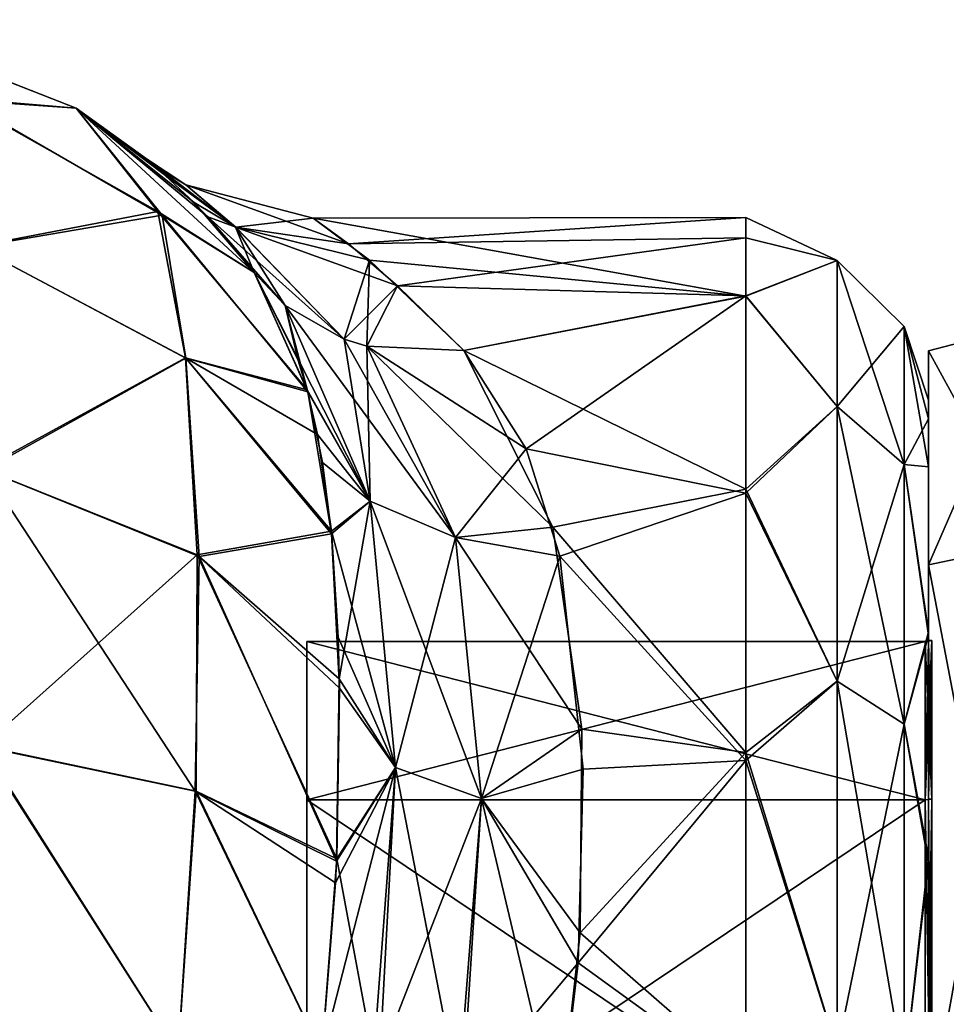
# Model space of a CAD drawing. Extents: x -23 to 470, y -2000 to 0.
# Tile 171 of 172: x 443 to 460, y -19 to 0. Entities that reach past the tile are written whole.
import ezdxf

# ---------------------------------------------------------------- set-up
doc = ezdxf.new("R2010")
doc.units = 0
doc.header["$LTSCALE"] = 64.024212
for name, color, linetype in [('1453', 7, 'CONTINUOUS'), ('1454', 7, 'CONTINUOUS'), ('1455', 7, 'CONTINUOUS'), ('1456', 7, 'CONTINUOUS'), ('1459', 7, 'CONTINUOUS'), ('1460', 7, 'CONTINUOUS'), ('1463', 7, 'CONTINUOUS'), ('1464', 7, 'CONTINUOUS'), ('1635', 7, 'CONTINUOUS'), ('1636', 7, 'CONTINUOUS'), ('611', 7, 'CONTINUOUS'), ('612', 7, 'CONTINUOUS'), ('614', 7, 'CONTINUOUS'), ('617', 7, 'CONTINUOUS'), ('618', 7, 'CONTINUOUS'), ('619', 7, 'CONTINUOUS'), ('662', 7, 'CONTINUOUS'), ('663', 7, 'CONTINUOUS'), ('664', 7, 'CONTINUOUS')]:
    doc.layers.add(name, color=color, linetype=linetype)

msp = doc.modelspace()

# ---------------------------------------------------------------- linework, layer by layer
at = {"layer": '1453', "linetype": 'CONTINUOUS'}
for points in [[(460, -12.098, 33), (460, -15.135, 42.347), (460, -6.556, 33), (460, -12.098, 33)], [(460, -6.556, 33), (460, -15.135, 42.347), (460, -10.652, 45.605), (460, -6.556, 33)], [(460, -10.652, 20.395), (460, -12.098, 33), (460, -6.556, 33), (460, -10.652, 20.395)], [(460, -15.135, 42.347), (460, -23.086, 48.124), (460, -10.652, 45.605), (460, -15.135, 42.347)], [(460, -10.652, 45.605), (460, -23.086, 48.124), (460, -34.627, 53.394), (460, -10.652, 45.605)], [(460, -15.135, 23.653), (460, -12.098, 33), (460, -10.652, 20.395), (460, -15.135, 23.653)], [(460, -23.086, 17.876), (460, -15.135, 23.653), (460, -10.652, 20.395), (460, -23.086, 17.876)], [(460, -21.373, 12.606), (460, -23.086, 17.876), (460, -10.652, 20.395), (460, -21.373, 12.606)], [(460, -21.373, 53.394), (460, -10.652, 45.605), (460, -34.627, 53.394), (460, -21.373, 53.394)]]:
    msp.add_3dface(points, dxfattribs=at)
at = {"layer": '1454', "linetype": 'CONTINUOUS'}
for points in [[(448.1, -12.115, 33), (448.1, -15.149, 23.663), (448.1, -43.885, 33), (448.1, -12.115, 33)], [(448.1, -12.115, 33), (448.1, -43.885, 33), (448.1, -40.851, 42.337), (448.1, -12.115, 33)], [(448.1, -12.115, 33), (448.1, -40.851, 42.337), (448.1, -15.149, 42.337), (448.1, -12.115, 33)], [(448.1, -15.149, 23.663), (448.1, -23.091, 17.892), (448.1, -40.851, 23.663), (448.1, -15.149, 23.663)], [(448.1, -15.149, 23.663), (448.1, -40.851, 23.663), (448.1, -43.885, 33), (448.1, -15.149, 23.663)], [(448.1, -40.851, 42.337), (448.1, -32.909, 48.108), (448.1, -15.149, 42.337), (448.1, -40.851, 42.337)], [(448.1, -32.909, 48.108), (448.1, -23.091, 48.108), (448.1, -15.149, 42.337), (448.1, -32.909, 48.108)]]:
    msp.add_3dface(points, dxfattribs=at)
at = {"layer": '1455', "linetype": 'CONTINUOUS'}
for points in [[(448.1, -15.149, 23.663), (448.1, -12.115, 33), (459.934, -15.149, 23.663), (448.1, -15.149, 23.663)], [(459.934, -15.149, 23.663), (448.1, -12.115, 33), (459.934, -12.115, 33), (459.934, -15.149, 23.663)], [(448.1, -23.091, 17.892), (448.1, -15.149, 23.663), (459.934, -23.091, 17.892), (448.1, -23.091, 17.892)], [(459.934, -23.091, 17.892), (448.1, -15.149, 23.663), (459.934, -15.149, 23.663), (459.934, -23.091, 17.892)]]:
    msp.add_3dface(points, dxfattribs=at)
at = {"layer": '1456', "linetype": 'CONTINUOUS'}
for points in [[(459.934, -12.115, 33), (448.1, -12.115, 33), (448.1, -15.149, 42.337), (459.934, -12.115, 33)], [(459.934, -12.115, 33), (448.1, -15.149, 42.337), (459.934, -15.149, 42.337), (459.934, -12.115, 33)], [(448.1, -15.149, 42.337), (448.1, -23.091, 48.108), (459.934, -15.149, 42.337), (448.1, -15.149, 42.337)], [(459.934, -15.149, 42.337), (448.1, -23.091, 48.108), (459.934, -23.091, 48.108), (459.934, -15.149, 42.337)]]:
    msp.add_3dface(points, dxfattribs=at)
at = {"layer": '1459', "linetype": 'CONTINUOUS'}
for points in [[(462.009, -10.226, 20.087), (460, -6.556, 33), (462.009, -6.03, 33), (462.009, -10.226, 20.087)], [(460, -10.652, 20.395), (460, -6.556, 33), (462.009, -10.226, 20.087), (460, -10.652, 20.395)], [(462.009, -21.211, 12.106), (460, -10.652, 20.395), (462.009, -10.226, 20.087), (462.009, -21.211, 12.106)], [(460, -21.373, 12.606), (460, -10.652, 20.395), (462.009, -21.211, 12.106), (460, -21.373, 12.606)]]:
    msp.add_3dface(points, dxfattribs=at)
at = {"layer": '1460', "linetype": 'CONTINUOUS'}
for points in [[(460, -6.556, 33), (460, -10.652, 45.605), (462.009, -6.03, 33), (460, -6.556, 33)], [(462.009, -6.03, 33), (460, -10.652, 45.605), (462.009, -10.226, 45.913), (462.009, -6.03, 33)], [(460, -10.652, 45.605), (460, -21.373, 53.394), (462.009, -10.226, 45.913), (460, -10.652, 45.605)], [(462.009, -10.226, 45.913), (460, -21.373, 53.394), (462.009, -21.211, 53.894), (462.009, -10.226, 45.913)]]:
    msp.add_3dface(points, dxfattribs=at)
at = {"layer": '1463', "linetype": 'CONTINUOUS'}
for points in [[(459.934, -15.149, 42.337), (460.064, -12.098, 33), (459.999, -12.111, 33), (459.934, -15.149, 42.337)], [(460.064, -12.098, 33), (459.934, -15.149, 42.337), (460.064, -15.135, 42.347), (460.064, -12.098, 33)], [(459.934, -12.115, 33), (459.934, -15.149, 42.337), (459.999, -12.111, 33), (459.934, -12.115, 33)], [(459.934, -15.149, 42.337), (459.934, -23.091, 48.108), (460.064, -15.135, 42.347), (459.934, -15.149, 42.337)], [(460.064, -15.135, 42.347), (459.934, -23.091, 48.108), (460.064, -23.086, 48.124), (460.064, -15.135, 42.347)]]:
    msp.add_3dface(points, dxfattribs=at)
at = {"layer": '1464', "linetype": 'CONTINUOUS'}
for points in [[(459.934, -12.115, 33), (459.999, -12.111, 33), (460.064, -15.135, 23.653), (459.934, -12.115, 33)], [(459.934, -15.149, 23.663), (459.934, -12.115, 33), (460.064, -15.135, 23.653), (459.934, -15.149, 23.663)], [(459.999, -12.111, 33), (460.064, -12.098, 33), (460.064, -15.135, 23.653), (459.999, -12.111, 33)], [(460.064, -23.086, 17.876), (459.934, -15.149, 23.663), (460.064, -15.135, 23.653), (460.064, -23.086, 17.876)], [(459.934, -23.091, 17.892), (459.934, -15.149, 23.663), (460.064, -23.086, 17.876), (459.934, -23.091, 17.892)]]:
    msp.add_3dface(points, dxfattribs=at)
at = {"layer": '1635', "linetype": 'CONTINUOUS'}
for points in [[(460, -12.098, 33), (460, -15.135, 23.653), (460.064, -12.098, 33), (460, -12.098, 33)], [(460.064, -12.098, 33), (460, -15.135, 23.653), (460.064, -15.135, 23.653), (460.064, -12.098, 33)], [(460, -15.135, 23.653), (460, -23.086, 17.876), (460.064, -15.135, 23.653), (460, -15.135, 23.653)], [(460, -23.086, 17.876), (460.064, -23.086, 17.876), (460.064, -15.135, 23.653), (460, -23.086, 17.876)]]:
    msp.add_3dface(points, dxfattribs=at)
at = {"layer": '1636', "linetype": 'CONTINUOUS'}
for points in [[(460, -15.135, 42.347), (460, -12.098, 33), (460.064, -15.135, 42.347), (460, -15.135, 42.347)], [(460, -12.098, 33), (460.064, -12.098, 33), (460.064, -15.135, 42.347), (460, -12.098, 33)], [(460, -23.086, 48.124), (460, -15.135, 42.347), (460.064, -23.086, 48.124), (460, -23.086, 48.124)], [(460, -15.135, 42.347), (460.064, -15.135, 42.347), (460.064, -23.086, 48.124), (460, -15.135, 42.347)]]:
    msp.add_3dface(points, dxfattribs=at)
at = {"layer": '611', "linetype": 'CONTINUOUS'}
for points in [[(460, -7.853, 36.68), (460, -8.776, 40.14), (460, -7.5, 32.965), (460, -7.853, 36.68)], [(460, -7.5, 32.965), (460, -8.776, 40.14), (460, -8.777, 25.854), (460, -7.5, 32.965)], [(460, -8.776, 40.14), (460, -12, 45.826), (460, -8.777, 25.854), (460, -8.776, 40.14)], [(460, -8.777, 25.854), (460, -12, 45.826), (460, -11.931, 20.259), (460, -8.777, 25.854)], [(460, -11.931, 20.259), (460, -12, 45.826), (460, -16.245, 16.199), (460, -11.931, 20.259)], [(460, -12, 45.826), (460, -16.375, 49.891), (460, -16.245, 16.199), (460, -12, 45.826)], [(460, -16.245, 16.199), (460, -16.375, 49.891), (460, -21.565, 13.529), (460, -16.245, 16.199)], [(460, -16.375, 49.891), (460, -21.679, 52.508), (460, -21.565, 13.529), (460, -16.375, 49.891)]]:
    msp.add_3dface(points, dxfattribs=at)
at = {"layer": '612', "linetype": 'CONTINUOUS'}
for points in [[(448.224, -4.013, 32.2), (448.9, -4.506, 37.903), (456.5, -4, 32.949), (448.224, -4.013, 32.2)], [(456.5, -5.51, 24.621), (448.224, -4.013, 32.2), (456.5, -4, 32.949), (456.5, -5.51, 24.621)], [(449.3, -4.822, 26.774), (448.224, -4.013, 32.2), (456.5, -5.51, 24.621), (449.3, -4.822, 26.774)], [(456.5, -4, 32.949), (448.9, -4.506, 37.903), (456.5, -4.389, 37.302), (456.5, -4, 32.949)], [(448.9, -4.506, 37.903), (449.832, -5.311, 40.822), (456.5, -4.389, 37.302), (448.9, -4.506, 37.903)], [(456.5, -4.389, 37.302), (449.832, -5.311, 40.822), (456.5, -5.503, 41.361), (456.5, -4.389, 37.302)], [(451.107, -6.547, 22.241), (449.3, -4.822, 26.774), (456.5, -5.51, 24.621), (451.107, -6.547, 22.241)], [(449.832, -5.311, 40.822), (451.107, -6.547, 43.759), (456.5, -5.503, 41.361), (449.832, -5.311, 40.822)], [(451.107, -6.547, 43.759), (452.295, -8.43, 46.893), (456.5, -5.503, 41.361), (451.107, -6.547, 43.759)], [(456.5, -9.2, 18.081), (451.107, -6.547, 22.241), (456.5, -5.51, 24.621), (456.5, -9.2, 18.081)], [(456.5, -5.503, 41.361), (452.295, -8.43, 46.893), (456.5, -9.278, 48.016), (456.5, -5.503, 41.361)], [(452.809, -9.928, 17.208), (451.107, -6.547, 22.241), (456.5, -9.2, 18.081), (452.809, -9.928, 17.208)], [(452.295, -8.43, 46.893), (452.942, -10.483, 49.405), (456.5, -9.278, 48.016), (452.295, -8.43, 46.893)], [(456.5, -14.241, 13.335), (452.809, -9.928, 17.208), (456.5, -9.2, 18.081), (456.5, -14.241, 13.335)], [(456.5, -9.278, 48.016), (452.942, -10.483, 49.405), (456.5, -14.393, 52.77), (456.5, -9.278, 48.016)], [(453.36, -13.798, 13.653), (452.809, -9.928, 17.208), (456.5, -14.241, 13.335), (453.36, -13.798, 13.653)], [(452.942, -10.483, 49.405), (453.39, -14.558, 52.883), (456.5, -14.393, 52.77), (452.942, -10.483, 49.405)], [(453.33, -17.691, 11.327), (453.36, -13.798, 13.653), (456.5, -14.241, 13.335), (453.33, -17.691, 11.327)], [(456.5, -20.463, 10.214), (453.33, -17.691, 11.327), (456.5, -14.241, 13.335), (456.5, -20.463, 10.214)], [(453.39, -14.558, 52.883), (453.29, -18.265, 54.937), (456.5, -14.393, 52.77), (453.39, -14.558, 52.883)], [(456.5, -14.393, 52.77), (453.29, -18.265, 54.937), (456.5, -20.595, 55.829), (456.5, -14.393, 52.77)], [(452.92, -21.379, 9.931), (453.33, -17.691, 11.327), (456.5, -20.463, 10.214), (452.92, -21.379, 9.931)], [(453.29, -18.265, 54.937), (452.92, -21.379, 56.069), (456.5, -20.595, 55.829), (453.29, -18.265, 54.937)]]:
    msp.add_3dface(points, dxfattribs=at)
at = {"layer": '614', "linetype": 'CONTINUOUS'}
for points in [[(456.5, -5.51, 24.621), (456.5, -4, 32.949), (458.25, -4.826, 28.914), (456.5, -5.51, 24.621)], [(456.5, -4, 32.949), (456.5, -4.389, 37.302), (458.25, -4.826, 37.086), (456.5, -4, 32.949)], [(456.5, -4, 32.949), (458.25, -4.826, 37.086), (458.25, -4.826, 28.914), (456.5, -4, 32.949)], [(456.5, -4.389, 37.302), (456.5, -5.503, 41.361), (458.25, -4.826, 37.086), (456.5, -4.389, 37.302)], [(456.5, -5.51, 24.621), (458.25, -4.826, 28.914), (458.25, -7.622, 21.234), (456.5, -5.51, 24.621)], [(456.5, -5.503, 41.361), (458.25, -7.622, 44.766), (458.25, -4.826, 37.086), (456.5, -5.503, 41.361)], [(459.532, -6.09, 36.863), (459.532, -6.09, 29.137), (458.25, -4.826, 37.086), (459.532, -6.09, 36.863)], [(458.25, -7.622, 44.766), (459.532, -6.09, 36.863), (458.25, -4.826, 37.086), (458.25, -7.622, 44.766)], [(459.532, -6.09, 29.137), (459.532, -8.732, 21.876), (458.25, -4.826, 28.914), (459.532, -6.09, 29.137)], [(458.25, -4.826, 37.086), (459.532, -6.09, 29.137), (458.25, -4.826, 28.914), (458.25, -4.826, 37.086)], [(458.25, -4.826, 28.914), (459.532, -8.732, 21.876), (458.25, -7.622, 21.234), (458.25, -4.826, 28.914)], [(456.5, -5.503, 41.361), (456.5, -9.278, 48.016), (458.25, -7.622, 44.766), (456.5, -5.503, 41.361)], [(456.5, -9.2, 18.081), (456.5, -5.51, 24.621), (458.25, -7.622, 21.234), (456.5, -9.2, 18.081)], [(459.532, -8.732, 44.124), (459.532, -6.09, 36.863), (458.25, -7.622, 44.766), (459.532, -8.732, 44.124)], [(460, -7.853, 36.68), (460, -7.5, 32.965), (459.532, -6.09, 36.863), (460, -7.853, 36.68)], [(459.532, -8.732, 44.124), (460, -7.853, 36.68), (459.532, -6.09, 36.863), (459.532, -8.732, 44.124)], [(460, -7.5, 32.965), (460, -8.777, 25.854), (459.532, -6.09, 29.137), (460, -7.5, 32.965)], [(459.532, -6.09, 36.863), (460, -7.5, 32.965), (459.532, -6.09, 29.137), (459.532, -6.09, 36.863)], [(459.532, -6.09, 29.137), (460, -8.777, 25.854), (459.532, -8.732, 21.876), (459.532, -6.09, 29.137)], [(456.5, -9.2, 18.081), (458.25, -7.622, 21.234), (458.25, -12.875, 14.974), (456.5, -9.2, 18.081)], [(456.5, -9.278, 48.016), (458.25, -12.875, 51.026), (458.25, -7.622, 44.766), (456.5, -9.278, 48.016)], [(458.25, -12.875, 51.026), (459.532, -8.732, 44.124), (458.25, -7.622, 44.766), (458.25, -12.875, 51.026)], [(459.532, -8.732, 21.876), (459.532, -13.699, 15.957), (458.25, -7.622, 21.234), (459.532, -8.732, 21.876)], [(458.25, -7.622, 21.234), (459.532, -13.699, 15.957), (458.25, -12.875, 14.974), (458.25, -7.622, 21.234)], [(460, -8.776, 40.14), (460, -7.853, 36.68), (459.532, -8.732, 44.124), (460, -8.776, 40.14)], [(459.532, -13.699, 50.043), (459.532, -8.732, 44.124), (458.25, -12.875, 51.026), (459.532, -13.699, 50.043)], [(460, -12, 45.826), (460, -8.776, 40.14), (459.532, -8.732, 44.124), (460, -12, 45.826)], [(459.532, -13.699, 50.043), (460, -12, 45.826), (459.532, -8.732, 44.124), (459.532, -13.699, 50.043)], [(460, -8.777, 25.854), (460, -11.931, 20.259), (459.532, -8.732, 21.876), (460, -8.777, 25.854)], [(459.532, -8.732, 21.876), (460, -11.931, 20.259), (459.532, -13.699, 15.957), (459.532, -8.732, 21.876)], [(456.5, -14.241, 13.335), (456.5, -9.2, 18.081), (458.25, -12.875, 14.974), (456.5, -14.241, 13.335)], [(456.5, -9.278, 48.016), (456.5, -14.393, 52.77), (458.25, -12.875, 51.026), (456.5, -9.278, 48.016)], [(460, -11.931, 20.259), (460, -16.245, 16.199), (459.532, -13.699, 15.957), (460, -11.931, 20.259)], [(460, -16.375, 49.891), (460, -12, 45.826), (459.532, -13.699, 50.043), (460, -16.375, 49.891)], [(456.5, -14.241, 13.335), (458.25, -12.875, 14.974), (458.25, -19.952, 10.888), (456.5, -14.241, 13.335)], [(456.5, -14.393, 52.77), (458.25, -19.952, 55.112), (458.25, -12.875, 51.026), (456.5, -14.393, 52.77)], [(458.25, -19.952, 55.112), (459.532, -13.699, 50.043), (458.25, -12.875, 51.026), (458.25, -19.952, 55.112)], [(459.532, -13.699, 15.957), (459.532, -20.391, 12.093), (458.25, -12.875, 14.974), (459.532, -13.699, 15.957)], [(458.25, -12.875, 14.974), (459.532, -20.391, 12.093), (458.25, -19.952, 10.888), (458.25, -12.875, 14.974)], [(459.532, -20.391, 53.907), (459.532, -13.699, 50.043), (458.25, -19.952, 55.112), (459.532, -20.391, 53.907)], [(459.532, -20.391, 53.907), (460, -16.375, 49.891), (459.532, -13.699, 50.043), (459.532, -20.391, 53.907)], [(459.532, -13.699, 15.957), (460, -16.245, 16.199), (459.532, -20.391, 12.093), (459.532, -13.699, 15.957)], [(456.5, -20.463, 10.214), (456.5, -14.241, 13.335), (458.25, -19.952, 10.888), (456.5, -20.463, 10.214)], [(456.5, -14.393, 52.77), (456.5, -20.595, 55.829), (458.25, -19.952, 55.112), (456.5, -14.393, 52.77)], [(460, -16.245, 16.199), (460, -21.565, 13.529), (459.532, -20.391, 12.093), (460, -16.245, 16.199)], [(460, -21.679, 52.508), (460, -16.375, 49.891), (459.532, -20.391, 53.907), (460, -21.679, 52.508)]]:
    msp.add_3dface(points, dxfattribs=at)
at = {"layer": '617', "linetype": 'CONTINUOUS'}
for points in [[(439.37, -0.217, 20), (443.688, -1.908, 20), (441.404, -1.717, 14.079), (439.37, -0.217, 20)], [(441.404, -1.717, 14.079), (443.688, -1.908, 20), (445.248, -3.887, 14.782), (441.404, -1.717, 14.079)], [(441.404, -1.717, 14.079), (445.248, -3.887, 14.782), (441.759, -4.557, 8.796), (441.404, -1.717, 14.079)], [(443.688, -1.908, 20), (447.092, -5.056, 19.995), (445.248, -3.887, 14.782), (443.688, -1.908, 20)], [(441.759, -4.557, 8.796), (445.248, -3.887, 14.782), (445.778, -6.687, 10.341), (441.759, -4.557, 8.796)], [(445.248, -3.887, 14.782), (447.092, -5.056, 19.995), (448.108, -7.303, 15.944), (445.248, -3.887, 14.782)], [(445.248, -3.887, 14.782), (448.108, -7.303, 15.944), (445.778, -6.687, 10.341), (445.248, -3.887, 14.782)], [(441.759, -4.557, 8.796), (445.778, -6.687, 10.341), (441.89, -8.812, 4.612), (441.759, -4.557, 8.796)], [(441.89, -8.812, 4.612), (445.778, -6.687, 10.341), (446.001, -10.459, 6.877), (441.89, -8.812, 4.612)], [(445.778, -6.687, 10.341), (448.108, -7.303, 15.944), (448.305, -8.158, 14.789), (445.778, -6.687, 10.341)], [(448.569, -10.007, 12.738), (445.778, -6.687, 10.341), (448.305, -8.158, 14.789), (448.569, -10.007, 12.738)], [(445.778, -6.687, 10.341), (448.569, -10.007, 12.738), (446.001, -10.459, 6.877), (445.778, -6.687, 10.341)], [(441.89, -8.812, 4.612), (446.001, -10.459, 6.877), (441.9, -14.122, 1.91), (441.89, -8.812, 4.612)], [(446.001, -10.459, 6.877), (448.569, -10.007, 12.738), (448.725, -13.011, 10.287), (446.001, -10.459, 6.877)], [(448.725, -13.011, 10.287), (448.569, -10.007, 12.738), (448.7, -12.036, 10.983), (448.725, -13.011, 10.287)], [(441.9, -14.122, 1.91), (446.001, -10.459, 6.877), (445.979, -14.979, 4.548), (441.9, -14.122, 1.91)], [(445.979, -14.979, 4.548), (446.001, -10.459, 6.877), (448.672, -16.276, 8.484), (445.979, -14.979, 4.548)], [(446.001, -10.459, 6.877), (448.725, -13.011, 10.287), (448.672, -16.276, 8.484), (446.001, -10.459, 6.877)], [(445.636, -20, 3.415), (441.67, -20, 0.885), (441.9, -14.122, 1.91), (445.636, -20, 3.415)], [(445.636, -20, 3.415), (441.9, -14.122, 1.91), (445.979, -14.979, 4.548), (445.636, -20, 3.415)], [(448.386, -20, 7.232), (445.636, -20, 3.415), (445.979, -14.979, 4.548), (448.386, -20, 7.232)], [(448.386, -20, 7.232), (445.979, -14.979, 4.548), (448.672, -16.276, 8.484), (448.386, -20, 7.232)]]:
    msp.add_3dface(points, dxfattribs=at)
at = {"layer": '618', "linetype": 'CONTINUOUS'}
for points in [[(439.368, -0.217, 46), (443.685, -1.907, 46), (439.37, -0.217, 20), (439.368, -0.217, 46)], [(439.37, -0.217, 20), (443.685, -1.907, 46), (443.688, -1.908, 20), (439.37, -0.217, 20)], [(443.685, -1.907, 46), (447.091, -5.055, 45.999), (445.941, -3.714, 41.271), (443.685, -1.907, 46)], [(443.688, -1.908, 20), (443.685, -1.907, 46), (445.202, -3.024, 36.639), (443.688, -1.908, 20)], [(445.202, -3.024, 36.639), (443.685, -1.907, 46), (445.941, -3.714, 41.271), (445.202, -3.024, 36.639)], [(447.092, -5.056, 19.995), (443.688, -1.908, 20), (446.205, -3.989, 23.511), (447.092, -5.056, 19.995)], [(446.205, -3.989, 23.511), (443.688, -1.908, 20), (445.422, -3.218, 27.592), (446.205, -3.989, 23.511)], [(445.422, -3.218, 27.592), (443.688, -1.908, 20), (445.029, -2.878, 32.041), (445.422, -3.218, 27.592)], [(445.029, -2.878, 32.041), (443.688, -1.908, 20), (445.202, -3.024, 36.639), (445.029, -2.878, 32.041)]]:
    msp.add_3dface(points, dxfattribs=at)
at = {"layer": '619', "linetype": 'CONTINUOUS'}
for points in [[(439.368, -0.217, 46), (441.514, -1.758, 51.909), (443.685, -1.907, 46), (439.368, -0.217, 46)], [(441.514, -1.758, 51.909), (441.77, -4.563, 57.205), (445.33, -3.957, 51.197), (441.514, -1.758, 51.909)], [(441.514, -1.758, 51.909), (445.33, -3.957, 51.197), (443.685, -1.907, 46), (441.514, -1.758, 51.909)], [(443.685, -1.907, 46), (445.33, -3.957, 51.197), (447.091, -5.055, 45.999), (443.685, -1.907, 46)], [(441.77, -4.563, 57.205), (445.787, -6.696, 55.657), (445.33, -3.957, 51.197), (441.77, -4.563, 57.205)], [(445.33, -3.957, 51.197), (445.787, -6.696, 55.657), (448.116, -7.336, 50.109), (445.33, -3.957, 51.197)], [(445.33, -3.957, 51.197), (448.116, -7.336, 50.109), (447.091, -5.055, 45.999), (445.33, -3.957, 51.197)], [(441.77, -4.563, 57.205), (441.938, -8.829, 61.375), (445.787, -6.696, 55.657), (441.77, -4.563, 57.205)], [(447.091, -5.055, 45.999), (448.116, -7.336, 50.109), (447.937, -6.741, 49.208), (447.091, -5.055, 45.999)], [(441.938, -8.829, 61.375), (446.042, -10.488, 59.092), (445.787, -6.696, 55.657), (441.938, -8.829, 61.375)], [(445.787, -6.696, 55.657), (446.042, -10.488, 59.092), (448.574, -10.055, 53.311), (445.787, -6.696, 55.657)], [(445.787, -6.696, 55.657), (448.574, -10.055, 53.311), (448.116, -7.336, 50.109), (445.787, -6.696, 55.657)], [(448.116, -7.336, 50.109), (448.574, -10.055, 53.311), (448.401, -8.692, 51.859), (448.116, -7.336, 50.109)], [(441.881, -14.128, 64.1), (445.962, -14.981, 61.471), (441.938, -8.829, 61.375), (441.881, -14.128, 64.1)], [(441.938, -8.829, 61.375), (445.962, -14.981, 61.471), (446.042, -10.488, 59.092), (441.938, -8.829, 61.375)], [(446.042, -10.488, 59.092), (448.721, -12.829, 55.591), (448.574, -10.055, 53.311), (446.042, -10.488, 59.092)], [(445.962, -14.981, 61.471), (448.67, -16.323, 57.535), (446.042, -10.488, 59.092), (445.962, -14.981, 61.471)], [(446.042, -10.488, 59.092), (448.67, -16.323, 57.535), (448.721, -12.829, 55.591), (446.042, -10.488, 59.092)], [(441.669, -20, 65.115), (445.635, -20, 62.586), (441.881, -14.128, 64.1), (441.669, -20, 65.115)], [(441.881, -14.128, 64.1), (445.635, -20, 62.586), (445.962, -14.981, 61.471), (441.881, -14.128, 64.1)], [(445.635, -20, 62.586), (448.385, -20.008, 58.769), (445.962, -14.981, 61.471), (445.635, -20, 62.586)], [(445.962, -14.981, 61.471), (448.385, -20.008, 58.769), (448.65, -16.736, 57.712), (445.962, -14.981, 61.471)], [(448.67, -16.323, 57.535), (445.962, -14.981, 61.471), (448.65, -16.736, 57.712), (448.67, -16.323, 57.535)]]:
    msp.add_3dface(points, dxfattribs=at)
at = {"layer": '662', "linetype": 'CONTINUOUS'}
for points in [[(448.108, -7.303, 15.944), (447.092, -5.056, 19.995), (449.314, -9.432, 15.466), (448.108, -7.303, 15.944)], [(447.092, -5.056, 19.995), (447.687, -5.685, 20.538), (449.314, -9.432, 15.466), (447.092, -5.056, 19.995)], [(447.687, -5.685, 20.538), (448.813, -6.332, 21.281), (450.946, -10.126, 16.39), (447.687, -5.685, 20.538)], [(447.687, -5.685, 20.538), (450.946, -10.126, 16.39), (449.314, -9.432, 15.466), (447.687, -5.685, 20.538)], [(448.813, -6.332, 21.281), (449.25, -6.467, 21.511), (450.946, -10.126, 16.39), (448.813, -6.332, 21.281)], [(451.107, -6.547, 22.241), (452.809, -9.928, 17.208), (449.25, -6.467, 21.511), (451.107, -6.547, 22.241)], [(449.25, -6.467, 21.511), (452.809, -9.928, 17.208), (450.946, -10.126, 16.39), (449.25, -6.467, 21.511)], [(448.305, -8.158, 14.789), (448.108, -7.303, 15.944), (449.314, -9.432, 15.466), (448.305, -8.158, 14.789)], [(448.569, -10.007, 12.738), (448.305, -8.158, 14.789), (449.314, -9.432, 15.466), (448.569, -10.007, 12.738)], [(448.569, -10.007, 12.738), (449.314, -9.432, 15.466), (449.797, -14.529, 11.308), (448.569, -10.007, 12.738)], [(450.946, -10.126, 16.39), (451.444, -15.125, 12.274), (449.314, -9.432, 15.466), (450.946, -10.126, 16.39)], [(449.314, -9.432, 15.466), (451.444, -15.125, 12.274), (449.797, -14.529, 11.308), (449.314, -9.432, 15.466)], [(452.809, -9.928, 17.208), (453.36, -13.798, 13.653), (450.946, -10.126, 16.39), (452.809, -9.928, 17.208)], [(448.7, -12.036, 10.983), (448.569, -10.007, 12.738), (449.797, -14.529, 11.308), (448.7, -12.036, 10.983)], [(450.946, -10.126, 16.39), (453.36, -13.798, 13.653), (451.444, -15.125, 12.274), (450.946, -10.126, 16.39)], [(448.725, -13.011, 10.287), (448.7, -12.036, 10.983), (449.797, -14.529, 11.308), (448.725, -13.011, 10.287)], [(448.672, -16.276, 8.484), (448.725, -13.011, 10.287), (449.797, -14.529, 11.308), (448.672, -16.276, 8.484)], [(453.36, -13.798, 13.653), (453.33, -17.691, 11.327), (451.444, -15.125, 12.274), (453.36, -13.798, 13.653)], [(448.672, -16.276, 8.484), (449.797, -14.529, 11.308), (449.471, -20.566, 8.7), (448.672, -16.276, 8.484)], [(449.797, -14.529, 11.308), (451.06, -21.049, 9.646), (449.471, -20.566, 8.7), (449.797, -14.529, 11.308)], [(451.444, -15.125, 12.274), (451.06, -21.049, 9.646), (449.797, -14.529, 11.308), (451.444, -15.125, 12.274)], [(451.444, -15.125, 12.274), (452.92, -21.379, 9.931), (451.06, -21.049, 9.646), (451.444, -15.125, 12.274)], [(453.33, -17.691, 11.327), (452.92, -21.379, 9.931), (451.444, -15.125, 12.274), (453.33, -17.691, 11.327)], [(448.386, -20, 7.232), (448.672, -16.276, 8.484), (449.471, -20.566, 8.7), (448.386, -20, 7.232)]]:
    msp.add_3dface(points, dxfattribs=at)
at = {"layer": '663', "linetype": 'CONTINUOUS'}
for points in [[(445.422, -3.218, 27.592), (445.029, -2.878, 32.041), (446.738, -4.189, 26.7), (445.422, -3.218, 27.592)], [(445.029, -2.878, 32.041), (445.202, -3.024, 36.639), (445.782, -3.379, 32.996), (445.029, -2.878, 32.041)], [(445.029, -2.878, 32.041), (445.782, -3.379, 32.996), (446.738, -4.189, 26.7), (445.029, -2.878, 32.041)], [(445.202, -3.024, 36.639), (445.941, -3.714, 41.271), (446.735, -4.186, 39.289), (445.202, -3.024, 36.639)], [(445.202, -3.024, 36.639), (446.735, -4.186, 39.289), (445.782, -3.379, 32.996), (445.202, -3.024, 36.639)], [(446.205, -3.989, 23.511), (445.422, -3.218, 27.592), (446.738, -4.189, 26.7), (446.205, -3.989, 23.511)], [(448.9, -4.506, 37.903), (448.224, -4.013, 32.2), (445.782, -3.379, 32.996), (448.9, -4.506, 37.903)], [(446.735, -4.186, 39.289), (448.9, -4.506, 37.903), (445.782, -3.379, 32.996), (446.735, -4.186, 39.289)], [(445.782, -3.379, 32.996), (448.224, -4.013, 32.2), (446.738, -4.189, 26.7), (445.782, -3.379, 32.996)], [(445.941, -3.714, 41.271), (447.091, -5.055, 45.999), (446.735, -4.186, 39.289), (445.941, -3.714, 41.271)], [(447.092, -5.056, 19.995), (446.205, -3.989, 23.511), (447.687, -5.685, 20.538), (447.092, -5.056, 19.995)], [(446.205, -3.989, 23.511), (446.738, -4.189, 26.7), (448.813, -6.332, 21.281), (446.205, -3.989, 23.511)], [(446.205, -3.989, 23.511), (448.813, -6.332, 21.281), (447.687, -5.685, 20.538), (446.205, -3.989, 23.511)], [(448.224, -4.013, 32.2), (449.3, -4.822, 26.774), (446.738, -4.189, 26.7), (448.224, -4.013, 32.2)], [(449.832, -5.311, 40.822), (448.9, -4.506, 37.903), (446.735, -4.186, 39.289), (449.832, -5.311, 40.822)], [(448.812, -6.331, 44.72), (449.832, -5.311, 40.822), (446.735, -4.186, 39.289), (448.812, -6.331, 44.72)], [(447.091, -5.055, 45.999), (447.687, -5.686, 45.462), (446.735, -4.186, 39.289), (447.091, -5.055, 45.999)], [(447.687, -5.686, 45.462), (448.812, -6.331, 44.72), (446.735, -4.186, 39.289), (447.687, -5.686, 45.462)], [(446.738, -4.189, 26.7), (449.3, -4.822, 26.774), (448.813, -6.332, 21.281), (446.738, -4.189, 26.7)], [(448.813, -6.332, 21.281), (449.3, -4.822, 26.774), (449.25, -6.467, 21.511), (448.813, -6.332, 21.281)], [(449.3, -4.822, 26.774), (451.107, -6.547, 22.241), (449.25, -6.467, 21.511), (449.3, -4.822, 26.774)], [(449.25, -6.467, 44.489), (449.832, -5.311, 40.822), (448.812, -6.331, 44.72), (449.25, -6.467, 44.489)], [(451.107, -6.547, 43.759), (449.832, -5.311, 40.822), (449.25, -6.467, 44.489), (451.107, -6.547, 43.759)]]:
    msp.add_3dface(points, dxfattribs=at)
at = {"layer": '664', "linetype": 'CONTINUOUS'}
for points in [[(447.091, -5.055, 45.999), (447.937, -6.741, 49.208), (447.687, -5.686, 45.462), (447.091, -5.055, 45.999)], [(447.937, -6.741, 49.208), (448.116, -7.336, 50.109), (447.687, -5.686, 45.462), (447.937, -6.741, 49.208)], [(448.116, -7.336, 50.109), (449.314, -9.43, 50.532), (447.687, -5.686, 45.462), (448.116, -7.336, 50.109)], [(447.687, -5.686, 45.462), (449.314, -9.43, 50.532), (448.812, -6.331, 44.72), (447.687, -5.686, 45.462)], [(449.314, -9.43, 50.532), (449.25, -6.467, 44.489), (448.812, -6.331, 44.72), (449.314, -9.43, 50.532)], [(452.295, -8.43, 46.893), (451.107, -6.547, 43.759), (449.25, -6.467, 44.489), (452.295, -8.43, 46.893)], [(450.946, -10.124, 49.608), (452.295, -8.43, 46.893), (449.25, -6.467, 44.489), (450.946, -10.124, 49.608)], [(450.946, -10.124, 49.608), (449.25, -6.467, 44.489), (449.314, -9.43, 50.532), (450.946, -10.124, 49.608)], [(448.116, -7.336, 50.109), (448.401, -8.692, 51.859), (449.314, -9.43, 50.532), (448.116, -7.336, 50.109)], [(452.942, -10.483, 49.405), (452.295, -8.43, 46.893), (450.946, -10.124, 49.608), (452.942, -10.483, 49.405)], [(448.401, -8.692, 51.859), (448.574, -10.055, 53.311), (449.314, -9.43, 50.532), (448.401, -8.692, 51.859)], [(448.574, -10.055, 53.311), (448.721, -12.829, 55.591), (449.314, -9.43, 50.532), (448.574, -10.055, 53.311)], [(448.721, -12.829, 55.591), (449.798, -14.527, 54.69), (449.314, -9.43, 50.532), (448.721, -12.829, 55.591)], [(449.798, -14.527, 54.69), (450.946, -10.124, 49.608), (449.314, -9.43, 50.532), (449.798, -14.527, 54.69)], [(451.444, -15.123, 53.725), (450.946, -10.124, 49.608), (449.798, -14.527, 54.69), (451.444, -15.123, 53.725)], [(451.444, -15.123, 53.725), (452.942, -10.483, 49.405), (450.946, -10.124, 49.608), (451.444, -15.123, 53.725)], [(453.39, -14.558, 52.883), (452.942, -10.483, 49.405), (451.444, -15.123, 53.725), (453.39, -14.558, 52.883)], [(448.721, -12.829, 55.591), (448.67, -16.323, 57.535), (449.798, -14.527, 54.69), (448.721, -12.829, 55.591)], [(448.65, -16.736, 57.712), (448.385, -20.008, 58.769), (449.798, -14.527, 54.69), (448.65, -16.736, 57.712)], [(448.385, -20.008, 58.769), (449.346, -20.516, 57.417), (449.798, -14.527, 54.69), (448.385, -20.008, 58.769)], [(448.67, -16.323, 57.535), (448.65, -16.736, 57.712), (449.798, -14.527, 54.69), (448.67, -16.323, 57.535)], [(449.346, -20.516, 57.417), (451.444, -15.123, 53.725), (449.798, -14.527, 54.69), (449.346, -20.516, 57.417)], [(453.29, -18.265, 54.937), (453.39, -14.558, 52.883), (451.444, -15.123, 53.725), (453.29, -18.265, 54.937)], [(450.979, -21.03, 56.384), (451.444, -15.123, 53.725), (449.346, -20.516, 57.417), (450.979, -21.03, 56.384)], [(450.979, -21.03, 56.384), (453.29, -18.265, 54.937), (451.444, -15.123, 53.725), (450.979, -21.03, 56.384)], [(452.92, -21.379, 56.069), (453.29, -18.265, 54.937), (450.979, -21.03, 56.384), (452.92, -21.379, 56.069)]]:
    msp.add_3dface(points, dxfattribs=at)

doc.saveas('drawing.dxf')
